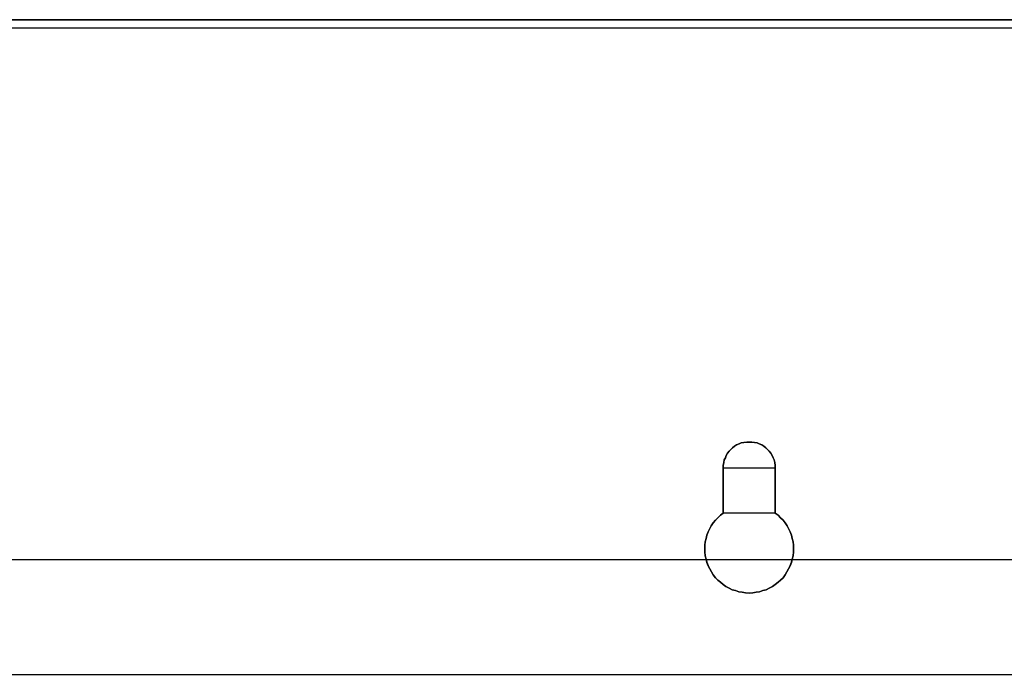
# Model space of a CAD drawing. Extents: x -635870 to -372006, y -44437 to 104716.
# Tile 73 of 246: x -618763 to -617548, y -30635 to -29826. Entities that reach past the tile are written whole.
import ezdxf

# ---------------------------------------------------------------- set-up
doc = ezdxf.new("R2010")
doc.units = 0
doc.header["$MEASUREMENT"] = 0
doc.layers.get('0').update_dxf_attribs({"color": 252})
doc.layers.add('5', color=7, linetype='Continuous')
doc.layers.add('50', color=7, linetype='Continuous')

# ---------------------------------------------------------------- blocks, each defined once
blk = doc.blocks.new('*U1009')
at = {"layer": '5', "color": 7}
for points in [[(20.880212, -4.67396), (427.123764, -4.67396)], [(427.123764, -4.67396), (20.880212, -4.67396)]]:
    blk.add_lwpolyline(points, dxfattribs=at)
for points in [[(20.879564, -4.67396), (427.121761, -4.67396), (20.879564, -4.67396)], [(220.804088, -65.606982), (220.443184, -65.863881), (220.133838, -66.172159), (219.824492, -66.480437), (219.566704, -66.788715), (219.308916, -67.148373), (219.102685, -67.55941), (218.948012, -67.919068), (218.793339, -68.330105), (218.690224, -68.741143), (218.587108, -69.15218), (218.535551, -69.563218), (218.535551, -69.974255), (218.535551, -70.385292), (218.587108, -70.847709), (218.690224, -71.258747), (218.793339, -71.669784), (218.948012, -72.080822), (219.154243, -72.491859), (219.360473, -72.851517), (219.566704, -73.211175), (219.824492, -73.570832), (220.133838, -73.87911), (220.443184, -74.136009), (220.804088, -74.392907), (221.113434, -74.649806), (221.525895, -74.855324), (221.886799, -75.060843), (222.29926, -75.163602), (222.711721, -75.317741), (223.124183, -75.369121), (223.536644, -75.420501), (224.000663, -75.47188), (224.464682, -75.420501), (224.877143, -75.369121), (225.289604, -75.317741), (225.702066, -75.163602), (226.114527, -75.060843), (226.47543, -74.855324), (226.887892, -74.649806), (227.197238, -74.392907), (227.558141, -74.136009), (227.867487, -73.87911), (228.176833, -73.570832), (228.434622, -73.211175), (228.640852, -72.851517), (228.847083, -72.491859), (229.053313, -72.080822), (229.207986, -71.669784), (229.311102, -71.258747), (229.414217, -70.847709), (229.465775, -70.385292), (229.465775, -69.974255), (229.465775, -69.563218), (229.414217, -69.15218), (229.311102, -68.741143), (229.207986, -68.330105), (229.053313, -67.919068), (228.89864, -67.55941), (228.69241, -67.148373), (228.434622, -66.788715), (228.176833, -66.480437), (227.867487, -66.172159), (227.558141, -65.863881), (227.197238, -65.606982), (227.197238, -60.006598), (227.197238, -59.698319), (227.14568, -59.338662), (227.094122, -59.030384), (226.939449, -58.773485), (226.836334, -58.465207), (226.681661, -58.208309), (226.47543, -57.95141), (226.2692, -57.745892), (226.062969, -57.540373), (225.805181, -57.334854), (225.547393, -57.180715), (225.238047, -57.026576), (224.980258, -56.923817), (224.670912, -56.872437), (224.310009, -56.821058), (224.000663, -56.821058), (223.691317, -56.821058), (223.330413, -56.872437), (223.021067, -56.923817), (222.763279, -57.026576), (222.453933, -57.180715), (222.196145, -57.334854), (221.938356, -57.540373), (221.732126, -57.745892), (221.525895, -57.95141), (221.319664, -58.208309), (221.164991, -58.465207), (221.061876, -58.773485), (220.907203, -59.030384), (220.855646, -59.338662), (220.804088, -59.698319), (220.804088, -60.006598), (220.804088, -65.606982)], [(220.804088, -65.606982), (220.443184, -65.863881), (220.133838, -66.172159), (219.824492, -66.480437), (219.566704, -66.788715), (219.308916, -67.148373), (219.102685, -67.55941), (218.948012, -67.919068), (218.793339, -68.330105), (218.690224, -68.741143), (218.587108, -69.15218), (218.535551, -69.563218), (218.535551, -69.974255), (218.535551, -70.385292), (218.587108, -70.847709), (218.690224, -71.258747), (218.793339, -71.669784), (218.948012, -72.080822), (219.154243, -72.491859), (219.360473, -72.851517), (219.566704, -73.211175), (219.824492, -73.570832), (220.133838, -73.87911), (220.443184, -74.136009), (220.804088, -74.392907), (221.113434, -74.649806), (221.525895, -74.855324), (221.886799, -75.060843), (222.29926, -75.163602), (222.711721, -75.317741), (223.124183, -75.369121), (223.536644, -75.420501), (224.000663, -75.47188), (224.464682, -75.420501), (224.877143, -75.369121), (225.289604, -75.317741), (225.702066, -75.163602), (226.114527, -75.060843), (226.47543, -74.855324), (226.887892, -74.649806), (227.197238, -74.392907), (227.558141, -74.136009), (227.867487, -73.87911), (228.176833, -73.570832), (228.434622, -73.211175), (228.640852, -72.851517), (228.847083, -72.491859), (229.053313, -72.080822), (229.207986, -71.669784), (229.311102, -71.258747), (229.414217, -70.847709), (229.465775, -70.385292), (229.465775, -69.974255), (229.465775, -69.563218), (229.414217, -69.15218), (229.311102, -68.741143), (229.207986, -68.330105), (229.053313, -67.919068), (228.89864, -67.55941), (228.69241, -67.148373), (228.434622, -66.788715), (228.176833, -66.480437), (227.867487, -66.172159), (227.558141, -65.863881), (227.197238, -65.606982), (227.197238, -60.006598), (227.197238, -59.698319), (227.14568, -59.338662), (227.094122, -59.030384), (226.939449, -58.773485), (226.836334, -58.465207), (226.681661, -58.208309), (226.47543, -57.95141), (226.2692, -57.745892), (226.062969, -57.540373), (225.805181, -57.334854), (225.547393, -57.180715), (225.238047, -57.026576), (224.980258, -56.923817), (224.670912, -56.872437), (224.310009, -56.821058), (224.000663, -56.821058), (223.691317, -56.821058), (223.330413, -56.872437), (223.021067, -56.923817), (222.763279, -57.026576), (222.453933, -57.180715), (222.196145, -57.334854), (221.938356, -57.540373), (221.732126, -57.745892), (221.525895, -57.95141), (221.319664, -58.208309), (221.164991, -58.465207), (221.061876, -58.773485), (220.907203, -59.030384), (220.855646, -59.338662), (220.804088, -59.698319), (220.804088, -60.006598), (220.804088, -65.606982)], [(224.000663, -75.47188), (223.536644, -75.420501), (223.124183, -75.369121), (222.711721, -75.317741), (222.29926, -75.163602), (221.886799, -75.060843), (221.525895, -74.855324), (221.113434, -74.649806), (220.804088, -74.392907), (220.443184, -74.136009), (220.133838, -73.87911), (219.824492, -73.570832), (219.566704, -73.211175), (219.360473, -72.851517), (219.154243, -72.491859), (218.948012, -72.080822), (218.793339, -71.669784), (218.690224, -71.258747), (218.587108, -70.847709), (218.535551, -70.385292), (218.535551, -69.974255), (218.535551, -69.563218), (218.587108, -69.15218), (218.690224, -68.741143), (218.793339, -68.330105), (218.948012, -67.919068), (219.102685, -67.55941), (219.308916, -67.148373), (219.566704, -66.788715), (219.824492, -66.480437), (220.133838, -66.172159), (220.443184, -65.863881), (220.804088, -65.606982), (220.804088, -60.006598), (220.804088, -59.698319), (220.855646, -59.338662), (220.907203, -59.030384), (221.061876, -58.773485), (221.164991, -58.465207), (221.319664, -58.208309), (221.525895, -57.95141), (221.732126, -57.745892), (221.938356, -57.540373), (222.196145, -57.334854), (222.453933, -57.180715), (222.763279, -57.026576), (223.021067, -56.923817), (223.330413, -56.872437), (223.691317, -56.821058), (224.000663, -56.821058), (224.310009, -56.821058), (224.670912, -56.872437), (224.980258, -56.923817), (225.238047, -57.026576), (225.547393, -57.180715), (225.805181, -57.334854), (226.062969, -57.540373), (226.2692, -57.745892), (226.47543, -57.95141), (226.681661, -58.208309), (226.836334, -58.465207), (226.939449, -58.773485), (227.094122, -59.030384), (227.14568, -59.338662), (227.197238, -59.698319), (227.197238, -60.006598), (227.197238, -65.606982), (227.558141, -65.863881), (227.867487, -66.172159), (228.176833, -66.480437), (228.434622, -66.788715), (228.69241, -67.148373), (228.89864, -67.55941), (229.053313, -67.919068), (229.207986, -68.330105), (229.311102, -68.741143), (229.414217, -69.15218), (229.465775, -69.563218), (229.465775, -69.974255), (229.465775, -70.385292), (229.414217, -70.847709), (229.311102, -71.258747), (229.207986, -71.669784), (229.053313, -72.080822), (228.847083, -72.491859), (228.640852, -72.851517), (228.434622, -73.211175), (228.176833, -73.570832), (227.867487, -73.87911), (227.558141, -74.136009), (227.197238, -74.392907), (226.887892, -74.649806), (226.47543, -74.855324), (226.114527, -75.060843), (225.702066, -75.163602), (225.289604, -75.317741), (224.877143, -75.369121), (224.464682, -75.420501), (224.000663, -75.47188)], [(227.199138, -60.009413), (227.199138, -59.700863), (227.147571, -59.340887), (227.096005, -59.032337), (226.941304, -58.775211), (226.83817, -58.466661), (226.683469, -58.209535), (226.477201, -57.95241), (226.270934, -57.746709), (226.064666, -57.541009), (225.806831, -57.335308), (225.548996, -57.181033), (225.239595, -57.026758), (224.98176, -56.923908), (224.672358, -56.872483), (224.31139, -56.821058), (224.001988, -56.821058), (223.692587, -56.821058), (223.331618, -56.872483), (223.022216, -56.923908), (222.764382, -57.026758), (222.45498, -57.181033), (222.197145, -57.335308), (221.939311, -57.541009), (221.733043, -57.746709), (221.526775, -57.95241), (221.320508, -58.209535), (221.165807, -58.466661), (221.062673, -58.775211), (220.907972, -59.032337), (220.856405, -59.340887), (220.804838, -59.700863), (220.804838, -60.009413), (227.199138, -60.009413)], [(220.804838, -60.006765), (220.804838, -65.607573), (220.804838, -60.006765)], [(227.196487, -60.006765), (227.196487, -65.607573), (227.196487, -60.006765)], [(220.804088, -65.604925), (220.443184, -65.861877), (220.133838, -66.170219), (219.824492, -66.478562), (219.566704, -66.786904), (219.308916, -67.146637), (219.102685, -67.55776), (218.948012, -67.917493), (218.793339, -68.328616), (218.690224, -68.739739), (218.587108, -69.150862), (218.535551, -69.561985), (218.535551, -69.973108), (218.535551, -70.384232), (218.587108, -70.846745), (218.690224, -71.257868), (218.793339, -71.668991), (218.948012, -72.080115), (219.154243, -72.491238), (219.360473, -72.85097), (219.566704, -73.210703), (219.824492, -73.570436), (220.133838, -73.878778), (220.443184, -74.13573), (220.804088, -74.392682), (221.113434, -74.649634), (221.525895, -74.855196), (221.886799, -75.060757), (222.29926, -75.163538), (222.711721, -75.317709), (223.124183, -75.3691), (223.536644, -75.42049), (224.000663, -75.47188), (224.464682, -75.42049), (224.877143, -75.3691), (225.289604, -75.317709), (225.702066, -75.163538), (226.114527, -75.060757), (226.47543, -74.855196), (226.887892, -74.649634), (227.197238, -74.392682), (227.558141, -74.13573), (227.867487, -73.878778), (228.176833, -73.570436), (228.434622, -73.210703), (228.640852, -72.85097), (228.847083, -72.491238), (229.053313, -72.080115), (229.207986, -71.668991), (229.311102, -71.257868), (229.414217, -70.846745), (229.465775, -70.384232), (229.465775, -69.973108), (229.465775, -69.561985), (229.414217, -69.150862), (229.311102, -68.739739), (229.207986, -68.328616), (229.053313, -67.917493), (228.89864, -67.55776), (228.69241, -67.146637), (228.434622, -66.786904), (228.176833, -66.478562), (227.867487, -66.170219), (227.558141, -65.861877), (227.197238, -65.604925), (220.804088, -65.604925)]]:
    blk.add_lwpolyline(points, close=True, dxfattribs=at)
at = {"layer": '50', "color": 7}
for points in [[(427.652586, -5.717326), (20.040252, -5.717326)], [(403.826716, -71.359325), (43.917459, -71.359325)]]:
    blk.add_lwpolyline(points, dxfattribs=at)
blk = doc.blocks.new('*U1010')
at = {"layer": '50', "color": 7}
blk.add_lwpolyline([(64.001505, -85.500372), (383.999821, -85.500372)], dxfattribs=at)

msp = doc.modelspace()

# ---------------------------------------------------------------- block references
at = {"xscale": 10, "yscale": 10, "zscale": 10}
for name in ['*U1009', '*U1010']:
    msp.add_blockref(name, (-620103.1, -29779.7), dxfattribs=at)

doc.saveas('drawing.dxf')
